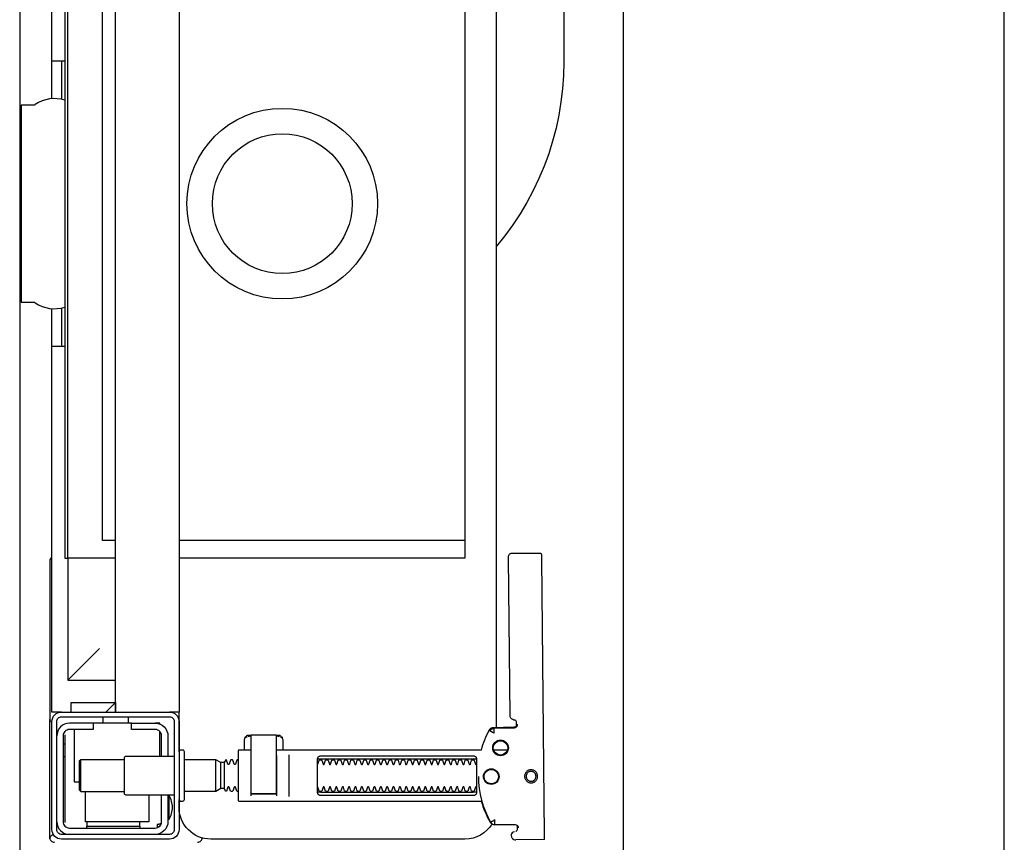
# Model space of a CAD drawing. Header units: millimetres. Extents: x 28600 to 181045, y -399112 to -163690.
# Tile 87 of 256: x 59717 to 59748, y -198006 to -197980. Entities that reach past the tile are written whole.
import ezdxf

# ---------------------------------------------------------------- set-up
doc = ezdxf.new("R2010")
doc.units = ezdxf.units.MM
doc.layers.get('0').update_dxf_attribs({"color": 8})
doc.layers.add('!! 2  nowe sciany - remont', color=8, linetype='Continuous')
doc.layers.add('!! 2 ZABUDOWA GK-MDF', color=8, linetype='Continuous')
doc.layers.add('!!_@ wypos sanit nd', color=8, linetype='Continuous', plot=False)

# ---------------------------------------------------------------- blocks, each defined once
blk = doc.blocks.new('A$Cff2eaf8b')
for points in [[(-0.18941, 0.08863), (-0.04454, 0.08863), (-0.04035, 0.08853), (-0.03617, 0.08824), (-0.032, 0.08775), (-0.02786, 0.08707), (-0.02376, 0.08619), (-0.0197, 0.08513), (-0.0157, 0.08388), (-0.01176, 0.08244), (-0.00789, 0.08082), (-0.0041, 0.07902), (-0.0004, 0.07705), (0.0032, 0.0749), (0.0067, 0.0726), (0.01009, 0.07012), (0.01337, 0.0675)], [(0.19864, 0.08252), (0.11173, 0.08169)], [(0.20013, 0.08252), (0.20025, 0.07353)], [(0.16386, 0.07389), (0.16409, 0.07384), (0.16425, 0.07378), (0.1644, 0.07368), (0.16452, 0.07356), (0.16463, 0.07342), (0.16471, 0.07326), (0.16476, 0.07309), (0.16478, 0.07292), (0.16496, 0.06636), (0.16497, 0.06624), (0.16498, 0.06614), (0.165, 0.06604), (0.16503, 0.06594), (0.16507, 0.06584), (0.16511, 0.06575), (0.16516, 0.06566), (0.16521, 0.06557), (0.16527, 0.06549), (0.16534, 0.0654), (0.16542, 0.06533), (0.1655, 0.06526), (0.16558, 0.06519), (0.16567, 0.06513), (0.16576, 0.06508), (0.16651, 0.0647), (0.16726, 0.06433), (0.16803, 0.06399), (0.16881, 0.06367), (0.1696, 0.06337), (0.17039, 0.06309), (0.17119, 0.06284), (0.172, 0.0626), (0.172, -0.00186)], [(0.1651, 0.06653), (0.16492, 0.07312), (0.1649, 0.07329), (0.16485, 0.07345), (0.16478, 0.07361), (0.16467, 0.07374), (0.16455, 0.07386), (0.16441, 0.07396), (0.16425, 0.07403), (0.16409, 0.07408), (0.16391, 0.07409)], [(0.19757, 0.07355), (0.19749, 0.07368), (0.19738, 0.0738), (0.19726, 0.0739), (0.19713, 0.07399), (0.19698, 0.07405), (0.19683, 0.07408), (0.19667, 0.07409), (0.19577, 0.07408)], [(0.172, 0.07087), (0.172, 0.06656)], [(0.16493, 0.0675), (-0.16477, 0.0675)], [(0.17483, 0.06014), (0.17483, 0.01214)], [(0.18523, 0.01214), (0.18523, 0.06014)], [(-0.11847, -0.0325), (-0.11847, 0.0575), (0.11153, 0.0575), (0.11153, -0.0325)], [(0.10602, 0.0575), (0.10602, -0.0325)], [(0.16811, -0.00015), (0.16776, -0.00056), (0.16776, -0.00022), (0.16779, -0.00011), (0.16786, -0.00004), (0.16797, 0), (0.1681, 0.00001), (0.16822, 0.00001), (0.16841, 0.00003), (0.16887, 0.00014), (0.172, 0.00014)], [(0.16848, 0.00006), (0.16856, 0.00012), (0.16876, 0.00014)], [(0.18662, 0.00214), (0.17345, 0.00214)], [(0.16732, -0.0019), (0.16732, -0.00074), (0.16736, -0.00062), (0.16746, -0.00054), (0.16767, -0.00049)], [(0.16751, -0.00165), (0.16754, -0.00139), (0.16766, -0.00086)], [(0.17371, -0.00186), (0.18481, -0.00186), (0.18637, -0.00186)], [(0.16767, -0.01124), (0.16755, -0.01122), (0.16746, -0.01119), (0.16737, -0.01112), (0.16732, -0.01098), (0.16732, -0.00983)], [(0.16766, -0.01087), (0.16754, -0.01033), (0.16751, -0.01008)], [(0.172, -0.01186), (0.16887, -0.01186), (0.16841, -0.01176), (0.16831, -0.01174), (0.16819, -0.01174), (0.16806, -0.01173), (0.16794, -0.01172), (0.16783, -0.01166), (0.16776, -0.01151), (0.16776, -0.01117), (0.16811, -0.01157)], [(0.16876, -0.01186), (0.16866, -0.01186), (0.16848, -0.01178)], [(0.18558, -0.00986), (0.18637, -0.00986)], [(0.1759, -0.0183), (0.1841, -0.0183)], [(0.185, -0.02092), (0.175, -0.02092)], [(0.1841, -0.01936), (0.1759, -0.01936)], [(0.19962, -0.02522), (0.19976, -0.02523), (0.19987, -0.02526), (0.20001, -0.0253)], [(-0.16, -0.0355), (-0.16, -0.0325), (0.16, -0.0325), (0.16, -0.0355)], [(0.16, -0.0485), (0.16, -0.0365)], [(0.1635, -0.0475), (0.1635, -0.04)], [(0.174, -0.0385), (0.16618, -0.0385)], [(0.167, -0.03806), (0.16693, -0.03815), (0.16687, -0.03825), (0.16681, -0.03837), (0.16675, -0.0385)], [(0.19499, -0.03806), (0.19506, -0.03814), (0.19512, -0.03823), (0.19517, -0.03833), (0.19521, -0.03842), (0.19525, -0.03853), (0.19528, -0.03863), (0.19531, -0.03874), (0.19533, -0.03885), (0.19535, -0.03896), (0.19537, -0.03907), (0.19538, -0.03917), (0.19539, -0.03927), (0.19537, -0.03937), (0.19547, -0.0394), (0.19557, -0.0394), (0.19567, -0.0394), (0.19578, -0.0394), (0.19589, -0.0394), (0.19612, -0.0394), (0.19616, -0.0393), (0.19615, -0.03919), (0.19613, -0.03907), (0.19609, -0.03894), (0.19605, -0.03882), (0.19594, -0.03861)], [(0.186, -0.042), (0.1945, -0.042), (0.1945, -0.062), (0.185, -0.062)], [(0.19591, -0.04489), (0.19602, -0.04489), (0.19615, -0.04489), (0.19632, -0.04489), (0.1965, -0.04489)], [(0.1615, -0.0485), (0.1635, -0.0485)], [(0.16, -0.0555), (0.157, -0.0525), (0.16, -0.0525), (-0.16, -0.0525), (-0.157, -0.0525), (-0.16, -0.0555)], [(0.10602, -0.0525), (0.10602, -0.05658), (-0.11847, -0.05658)], [(0.11153, -0.0525), (0.11153, -0.0675), (0.15, -0.0675)], [(0.14, -0.0575), (0.15, -0.0675), (0.15, -0.0525)], [(0.16, -0.0665), (0.157, -0.0665), (0.157, -0.0525)], [(0.175, -0.0498), (0.175, -0.06346), (0.1755, -0.06396), (0.1845, -0.06396), (0.185, -0.06346), (0.185, -0.0498)], [(0.1615, -0.0565), (0.1635, -0.0565)], [(0.1965, -0.06151), (0.19632, -0.06151), (0.19615, -0.06151), (0.19602, -0.06151), (0.19591, -0.06151)], [(0.1655, -0.0655), (0.182, -0.0655), (0.182, -0.06396)], [(0.185, -0.06346), (0.175, -0.06346)], [(-0.03305, -0.0725), (-0.16, -0.0725), (-0.16, -0.0695)], [(-0.045, -0.0725), (-0.045, -0.0685)], [(-0.045, -0.0695), (-0.03283, -0.0695)], [(0.03283, -0.0695), (0.045, -0.0695)], [(0.16, -0.0695), (0.16, -0.0725), (0.03305, -0.0725)], [(0.045, -0.0685), (0.045, -0.0725)], [(0.16721, -0.0685), (0.19466, -0.0685), (0.19478, -0.0685)], [(0.17, -0.069), (0.17, -0.0685)], [(0.174, -0.069), (0.174, -0.0685)]]:
    blk.add_lwpolyline(points)
for points in [[(0.16424, 0.07378), (0.16327, 0.07377), (0.16304, 0.07374), (0.16282, 0.07366), (0.16262, 0.07353), (0.16265, 0.07357), (0.16258, 0.07337), (0.16257, 0.07317, -0.157432), (0.16238, 0.07258), (0.1621, 0.07218, -0.241147), (0.16129, 0.07175), (0.1115, 0.07128), (0.11133, 0.07127), (0.11119, 0.07127), (0.11107, 0.07127), (0.11094, 0.07128), (0.11078, 0.0713), (0.11062, 0.07135), (0.11047, 0.07143), (0.11033, 0.07153), (0.11022, 0.07165), (0.11012, 0.07179), (0.11005, 0.07194), (0.11001, 0.0721), (0.10999, 0.07227), (0.10995, 0.08127), (0.11022, 0.08166)], [(0.19647, 0.0744), (0.19626, 0.07438), (0.19604, 0.0743), (0.19585, 0.07417), (0.19566, 0.07396, 0.132231), (0.19551, 0.07346), (0.19546, 0.06691)], [(0.19768, 0.0731, 0.415336), (0.19869, 0.07211)], [(0.19885, 0.07212), (0.19898, 0.07212), (0.19912, 0.07213), (0.19927, 0.07216), (0.1994, 0.07222), (0.19953, 0.07229), (0.19965, 0.07238), (0.19975, 0.07248), (0.20007, 0.07294, 0.158481), (0.20025, 0.07353)], [(0.18031, 0.06175, 0.125713), (0.19466, 0.06556, 0.121439), (0.19519, 0.06605, -0.262119), (0.2, 0.0575), (0.2, -0.0225, -0.414214), (0.19, -0.0325), (0.18751, -0.0325, 0.405519), (0.188, -0.032), (0.188, -0.0313, 0.414214), (0.1875, -0.0308), (0.1725, -0.0308, 0.414214), (0.172, -0.0313), (0.172, -0.032, 0.405519), (0.17249, -0.0325, 0.001664), (0.15993, -0.0325)], [(0.172, -0.00986), (0.172, -0.01366, 0.414214), (0.1722, -0.01386), (0.18462, -0.01386), (0.1878, -0.01386, 0.414214), (0.188, -0.01366), (0.188, 0.06267), (0.18885, 0.06292), (0.18969, 0.06319), (0.19052, 0.0635), (0.19134, 0.06382), (0.19215, 0.06417), (0.19295, 0.06454), (0.19374, 0.06494), (0.19456, 0.06538), (0.19464, 0.06544), (0.19473, 0.0655), (0.19481, 0.06557), (0.19488, 0.06564), (0.19495, 0.06572), (0.19502, 0.06581)], [(0.17647, 0.01114, 0.182836), (0.17636, 0.01123), (0.17515, 0.01163, 0.050055), (0.175, 0.0119), (0.175, 0.01218, 0.050055), (0.17515, 0.01244), (0.17636, 0.01285, 0.719897), (0.17636, 0.01323), (0.17515, 0.01363, 0.050055), (0.175, 0.0139), (0.175, 0.01418, 0.050055), (0.17515, 0.01444), (0.17636, 0.01485, 0.719897), (0.17636, 0.01523), (0.17515, 0.01563, 0.050055), (0.175, 0.0159), (0.175, 0.01618, 0.050055), (0.17515, 0.01644), (0.17636, 0.01685, 0.719897), (0.17636, 0.01723), (0.17515, 0.01763, 0.050055), (0.175, 0.0179), (0.175, 0.01818, 0.050055), (0.17515, 0.01844), (0.17636, 0.01885, 0.719897), (0.17636, 0.01923), (0.17515, 0.01963, 0.050055), (0.175, 0.0199), (0.175, 0.02018, 0.050055), (0.17515, 0.02044), (0.17636, 0.02085, 0.719897), (0.17636, 0.02123), (0.17515, 0.02163, 0.050055), (0.175, 0.0219), (0.175, 0.02218, 0.050055), (0.17515, 0.02244), (0.17636, 0.02285, 0.719897), (0.17636, 0.02323), (0.17515, 0.02363, 0.050055), (0.175, 0.0239), (0.175, 0.02418, 0.050055), (0.17515, 0.02444), (0.17636, 0.02485, 0.719897), (0.17636, 0.02523), (0.17515, 0.02563, 0.050055), (0.175, 0.0259), (0.175, 0.02618, 0.050055), (0.17515, 0.02644), (0.17636, 0.02685, 0.719897), (0.17636, 0.02723), (0.17515, 0.02763, 0.050055), (0.175, 0.0279), (0.175, 0.02818, 0.050055), (0.17515, 0.02844), (0.17636, 0.02885, 0.719897), (0.17636, 0.02923), (0.17515, 0.02963, 0.050055), (0.175, 0.0299), (0.175, 0.03018, 0.050055), (0.17515, 0.03044), (0.17636, 0.03085, 0.719897), (0.17636, 0.03123), (0.17515, 0.03163, 0.050055), (0.175, 0.0319), (0.175, 0.03218, 0.050055), (0.17515, 0.03244), (0.17636, 0.03285, 0.719897), (0.17636, 0.03323), (0.17515, 0.03363, 0.050055), (0.175, 0.0339), (0.175, 0.03418, 0.050055), (0.17515, 0.03444), (0.17636, 0.03485, 0.719897), (0.17636, 0.03523), (0.17515, 0.03563, 0.050055), (0.175, 0.0359), (0.175, 0.03618, 0.050055), (0.17515, 0.03644), (0.17636, 0.03685, 0.719897), (0.17636, 0.03723), (0.17515, 0.03763, 0.050055), (0.175, 0.0379), (0.175, 0.03818, 0.050055), (0.17515, 0.03844), (0.17636, 0.03885, 0.719897), (0.17636, 0.03923), (0.17515, 0.03963, 0.050055), (0.175, 0.0399), (0.175, 0.04018, 0.050055), (0.17515, 0.04044), (0.17636, 0.04085, 0.719897), (0.17636, 0.04123), (0.17515, 0.04163, 0.050055), (0.175, 0.0419), (0.175, 0.04218, 0.050055), (0.17515, 0.04244), (0.17636, 0.04285, 0.719897), (0.17636, 0.04323), (0.17515, 0.04363, 0.050055), (0.175, 0.0439), (0.175, 0.04418, 0.050055), (0.17515, 0.04444), (0.17636, 0.04485, 0.719897), (0.17636, 0.04523), (0.17515, 0.04563, 0.050055), (0.175, 0.0459), (0.175, 0.04618, 0.050055), (0.17515, 0.04644), (0.17636, 0.04685, 0.719897), (0.17636, 0.04723), (0.17515, 0.04763, 0.050055), (0.175, 0.0479), (0.175, 0.04818, 0.050055), (0.17515, 0.04844), (0.17636, 0.04885, 0.719897), (0.17636, 0.04923), (0.17515, 0.04963, 0.050055), (0.175, 0.0499), (0.175, 0.05018, 0.050055), (0.17515, 0.05044), (0.17636, 0.05085, 0.719897), (0.17636, 0.05123), (0.17515, 0.05163, 0.050055), (0.175, 0.0519), (0.175, 0.05218, 0.050055), (0.17515, 0.05244), (0.17636, 0.05285, 0.719897), (0.17636, 0.05323), (0.17515, 0.05363, 0.050055), (0.175, 0.0539), (0.175, 0.05418, 0.050055), (0.17515, 0.05444), (0.17636, 0.05485, 0.719897), (0.17636, 0.05523), (0.17515, 0.05563, 0.050055), (0.175, 0.0559), (0.175, 0.05618, 0.050055), (0.17515, 0.05644), (0.17636, 0.05685, 0.719897), (0.17636, 0.05723), (0.17515, 0.05763, 0.050055), (0.175, 0.0579), (0.175, 0.05818, 0.050055), (0.17515, 0.05844), (0.17636, 0.05885, 0.719897), (0.17636, 0.05923), (0.17515, 0.05963, 0.050055), (0.175, 0.0599), (0.175, 0.06018, 0.050055), (0.17515, 0.06044), (0.17636, 0.06085, 0.474594), (0.17647, 0.06114)], [(0.18353, 0.06114, 0.474594), (0.18364, 0.06085), (0.18485, 0.06044, 0.050055), (0.185, 0.06018), (0.185, 0.0599, 0.050055), (0.18485, 0.05963), (0.18364, 0.05923, 0.719897), (0.18364, 0.05885), (0.18485, 0.05844, 0.050055), (0.185, 0.05818), (0.185, 0.0579, 0.050055), (0.18485, 0.05763), (0.18364, 0.05723, 0.719897), (0.18364, 0.05685), (0.18485, 0.05644, 0.050055), (0.185, 0.05618), (0.185, 0.0559, 0.050055), (0.18485, 0.05563), (0.18364, 0.05523, 0.719897), (0.18364, 0.05485), (0.18485, 0.05444, 0.050055), (0.185, 0.05418), (0.185, 0.0539, 0.050055), (0.18485, 0.05363), (0.18364, 0.05323, 0.719897), (0.18364, 0.05285), (0.18485, 0.05244, 0.050055), (0.185, 0.05218), (0.185, 0.0519, 0.050055), (0.18485, 0.05163), (0.18364, 0.05123, 0.719897), (0.18364, 0.05085), (0.18485, 0.05044, 0.050055), (0.185, 0.05018), (0.185, 0.0499, 0.050055), (0.18485, 0.04963), (0.18364, 0.04923, 0.719897), (0.18364, 0.04885), (0.18485, 0.04844, 0.050055), (0.185, 0.04818), (0.185, 0.0479, 0.050055), (0.18485, 0.04763), (0.18364, 0.04723, 0.719897), (0.18364, 0.04685), (0.18485, 0.04644, 0.050055), (0.185, 0.04618), (0.185, 0.0459, 0.050055), (0.18485, 0.04563), (0.18364, 0.04523, 0.719897), (0.18364, 0.04485), (0.18485, 0.04444, 0.050055), (0.185, 0.04418), (0.185, 0.0439, 0.050055), (0.18485, 0.04363), (0.18364, 0.04323, 0.719897), (0.18364, 0.04285), (0.18485, 0.04244, 0.050055), (0.185, 0.04218), (0.185, 0.0419, 0.050055), (0.18485, 0.04163), (0.18364, 0.04123, 0.719897), (0.18364, 0.04085), (0.18485, 0.04044, 0.050055), (0.185, 0.04018), (0.185, 0.0399, 0.050055), (0.18485, 0.03963), (0.18364, 0.03923, 0.719897), (0.18364, 0.03885), (0.18485, 0.03844, 0.050055), (0.185, 0.03818), (0.185, 0.0379, 0.050055), (0.18485, 0.03763), (0.18364, 0.03723, 0.719897), (0.18364, 0.03685), (0.18485, 0.03644, 0.050055), (0.185, 0.03618), (0.185, 0.0359, 0.050055), (0.18485, 0.03563), (0.18364, 0.03523, 0.719897), (0.18364, 0.03485), (0.18485, 0.03444, 0.050055), (0.185, 0.03418), (0.185, 0.0339, 0.050055), (0.18485, 0.03363), (0.18364, 0.03323, 0.719897), (0.18364, 0.03285), (0.18485, 0.03244, 0.050055), (0.185, 0.03218), (0.185, 0.0319, 0.050055), (0.18485, 0.03163), (0.18364, 0.03123, 0.719897), (0.18364, 0.03085), (0.18485, 0.03044, 0.050055), (0.185, 0.03018), (0.185, 0.0299, 0.050055), (0.18485, 0.02963), (0.18364, 0.02923, 0.719897), (0.18364, 0.02885), (0.18485, 0.02844, 0.050055), (0.185, 0.02818), (0.185, 0.0279, 0.050055), (0.18485, 0.02763), (0.18364, 0.02723, 0.719897), (0.18364, 0.02685), (0.18485, 0.02644, 0.050055), (0.185, 0.02618), (0.185, 0.0259, 0.050055), (0.18485, 0.02563), (0.18364, 0.02523, 0.719897), (0.18364, 0.02485), (0.18485, 0.02444, 0.050055), (0.185, 0.02418), (0.185, 0.0239, 0.050055), (0.18485, 0.02363), (0.18364, 0.02323, 0.719897), (0.18364, 0.02285), (0.18485, 0.02244, 0.050055), (0.185, 0.02218), (0.185, 0.0219, 0.050055), (0.18485, 0.02163), (0.18364, 0.02123, 0.719897), (0.18364, 0.02085), (0.18485, 0.02044, 0.050055), (0.185, 0.02018), (0.185, 0.0199, 0.050055), (0.18485, 0.01963), (0.18364, 0.01923, 0.719897), (0.18364, 0.01885), (0.18485, 0.01844, 0.050055), (0.185, 0.01818), (0.185, 0.0179, 0.050055), (0.18485, 0.01763), (0.18364, 0.01723, 0.719897), (0.18364, 0.01685), (0.18485, 0.01644, 0.050055), (0.185, 0.01618), (0.185, 0.0159, 0.050055), (0.18485, 0.01563), (0.18364, 0.01523, 0.719897), (0.18364, 0.01485), (0.18485, 0.01444, 0.050055), (0.185, 0.01418), (0.185, 0.0139, 0.050055), (0.18485, 0.01363), (0.18364, 0.01323, 0.719897), (0.18364, 0.01285), (0.18485, 0.01244, 0.050055), (0.185, 0.01218), (0.185, 0.0119, 0.050055), (0.18485, 0.01163), (0.18364, 0.01123, 0.182836), (0.18353, 0.01114)], [(0.18575, -0.00966), (0.18575, -0.00207), (0.18572, -0.00196), (0.18564, -0.00189), (0.18554, -0.00186), (0.18565, -0.00188), (0.18573, -0.00194), (0.18577, -0.00204), (0.18577, -0.00966), (0.18574, -0.00977), (0.18566, -0.00984), (0.18547, -0.00986), (0.18558, -0.00981), (0.18563, -0.00966), (0.18563, -0.00206), (0.18557, -0.00191), (0.18547, -0.00186), (0.16743, -0.00186, 0.414214), (0.16723, -0.00206), (0.16723, -0.00966, 0.414214), (0.16743, -0.00986), (0.18547, -0.00986)], [(0.18555, -0.00986, 0.414213), (0.18575, -0.00966), (0.18575, -0.00207), (0.18575, -0.00966), (0.18572, -0.00977), (0.18564, -0.00984), (0.18554, -0.00986)], [(0.175, -0.01382), (0.175, -0.01406, -0.050055), (0.17515, -0.01432), (0.17636, -0.01473, -0.719897), (0.17636, -0.01511), (0.17515, -0.01552, -0.050055), (0.175, -0.01578), (0.175, -0.01606, -0.050055), (0.17515, -0.01632), (0.17636, -0.01673, -0.719897), (0.17636, -0.01711), (0.17515, -0.01752, -0.050055), (0.175, -0.01778), (0.1759, -0.0183), (0.1759, -0.01936), (0.175, -0.02092), (0.175, -0.0308)], [(0.185, -0.01382), (0.185, -0.01406, 0.050055), (0.18485, -0.01432), (0.18364, -0.01473, 0.719897), (0.18364, -0.01511), (0.18485, -0.01552, 0.050055), (0.185, -0.01578), (0.185, -0.01606, 0.050055), (0.18485, -0.01632), (0.18364, -0.01673, 0.719897), (0.18364, -0.01711), (0.18485, -0.01752, 0.050055), (0.185, -0.01778), (0.1841, -0.0183), (0.1841, -0.01936), (0.185, -0.02092), (0.185, -0.0308)], [(0.2001, -0.02534, 0.126559), (0.19961, -0.02525)], [(0.20099, -0.02671, 0.198909), (0.20055, -0.02564, 0.091301), (0.2001, -0.02534)], [(0.174, -0.034), (0.174, -0.0493, 0.414214), (0.1745, -0.0498), (0.1855, -0.0498, 0.414214), (0.186, -0.0493), (0.186, -0.034)], [(0.16379, -0.0385), (0.1635, -0.0385), (0.1635, -0.04, -0.414214), (0.1675, -0.036), (0.174, -0.036)], [(0.19375, -0.03562, 0.119096), (0.19, -0.03454, 0.119096), (0.18625, -0.03562)], [(0.19375, -0.036), (0.19375, -0.03562), (0.18625, -0.03562), (0.18625, -0.036), (0.1945, -0.036, -0.414214), (0.1985, -0.04)], [(0.174, -0.038), (0.1675, -0.038, 0.414214), (0.1655, -0.04), (0.1655, -0.0475), (0.1635, -0.0475), (0.1635, -0.067, 0.414214), (0.1675, -0.071)], [(0.1635, -0.0595), (0.1655, -0.0595), (0.1655, -0.067, 0.414214), (0.1675, -0.069), (0.1945, -0.069, 0.414214), (0.1965, -0.067), (0.1965, -0.04, 0.414214), (0.1945, -0.038), (0.186, -0.038)], [(0.1945, -0.04497), (0.19515, -0.04496), (0.19542, -0.04496), (0.1956, -0.04496), (0.19566, -0.04496, 0.116465), (0.19589, -0.0449), (0.196, -0.04485), (0.196, -0.06155), (0.19589, -0.0615, 0.116465), (0.19566, -0.06144), (0.19542, -0.06144), (0.19515, -0.06144), (0.1945, -0.06143)], [(0.1945, -0.071, 0.414214), (0.1985, -0.067)], [(-0.04, -0.0685), (-0.03255, -0.0685, 0.236962), (-0.03118, -0.07775, -0.154353), (-0.031, -0.07832), (-0.031, -0.08218), (0.031, -0.08218), (0.031, -0.07832, -0.154353), (0.03118, -0.07775, 0.236962), (0.03255, -0.0685), (0.04, -0.0685)], [(0.11124, -0.0725), (0.11142, -0.07274), (0.11165, -0.07293), (0.11192, -0.07308), (0.1122, -0.07317), (0.1125, -0.0732), (0.1623, -0.0732, 0.326231), (0.16325, -0.0725)], [(0.1987, -0.07216, 0.000114), (0.1987, -0.07216, 0.517015), (0.20003, -0.07309), (0.19993, -0.07313), (0.19983, -0.07315), (0.19971, -0.07318), (0.19958, -0.07319), (0.19948, -0.07319), (0.19903, -0.07319), (0.19841, -0.07319), (0.19771, -0.07319), (0.16427, -0.07319), (0.16392, -0.07319), (0.16356, -0.07319), (0.16323, -0.07319), (0.16293, -0.07319), (0.16269, -0.07319), (0.16249, -0.07319), (0.16236, -0.07319)], [(0.2001, -0.07306, 0.091301), (0.20055, -0.07276, 0.198909), (0.20099, -0.0717)]]:
    blk.add_lwpolyline(points, format="xyb")
for points in [[(0.18024, 0.0763), (0.18044, 0.07631), (0.18064, 0.07634), (0.18083, 0.07639), (0.18102, 0.07646), (0.1812, 0.07655), (0.18138, 0.07665), (0.18154, 0.07677), (0.18168, 0.07691), (0.18182, 0.07706), (0.18193, 0.07722), (0.18204, 0.0774), (0.18212, 0.07758), (0.18219, 0.07777), (0.18223, 0.07796), (0.18226, 0.07816), (0.18227, 0.07836), (0.18226, 0.07857), (0.18223, 0.07876), (0.18217, 0.07896), (0.18211, 0.07915), (0.18202, 0.07933), (0.18191, 0.0795), (0.18179, 0.07966), (0.18165, 0.07981), (0.1815, 0.07994), (0.18134, 0.08006), (0.18117, 0.08016), (0.18099, 0.08024), (0.1808, 0.08031), (0.1806, 0.08036), (0.1804, 0.08038), (0.1802, 0.08039), (0.18, 0.08038), (0.1798, 0.08035), (0.17961, 0.0803), (0.17942, 0.08023), (0.17924, 0.08014), (0.17907, 0.08004), (0.17891, 0.07992), (0.17876, 0.07978), (0.17863, 0.07963), (0.17851, 0.07947), (0.17841, 0.07929), (0.17832, 0.07911), (0.17826, 0.07892), (0.17821, 0.07872), (0.17818, 0.07853), (0.17817, 0.07832), (0.17819, 0.07812), (0.17822, 0.07793), (0.17827, 0.07773), (0.17834, 0.07754), (0.17842, 0.07736), (0.17853, 0.07719), (0.17865, 0.07703), (0.17879, 0.07688), (0.17894, 0.07675), (0.1791, 0.07663), (0.17927, 0.07653), (0.17946, 0.07645), (0.17965, 0.07638), (0.17984, 0.07633), (0.18004, 0.07631)], [(0.18023, 0.07679), (0.18038, 0.0768), (0.18053, 0.07682), (0.18068, 0.07686), (0.18082, 0.07691), (0.18096, 0.07698), (0.18109, 0.07706), (0.18121, 0.07715), (0.18132, 0.07725), (0.18143, 0.07737), (0.18151, 0.07749), (0.18159, 0.07762), (0.18166, 0.07776), (0.18171, 0.0779), (0.18174, 0.07805), (0.18176, 0.0782), (0.18177, 0.07835), (0.18176, 0.0785), (0.18174, 0.07866), (0.1817, 0.0788), (0.18164, 0.07895), (0.18158, 0.07908), (0.1815, 0.07921), (0.18141, 0.07933), (0.1813, 0.07944), (0.18119, 0.07955), (0.18107, 0.07964), (0.18093, 0.07971), (0.1808, 0.07978), (0.18065, 0.07983), (0.18051, 0.07986), (0.18036, 0.07988), (0.1802, 0.07989), (0.18005, 0.07988), (0.1799, 0.07986), (0.17975, 0.07982), (0.17961, 0.07976), (0.17947, 0.0797), (0.17935, 0.07962), (0.17922, 0.07953), (0.17911, 0.07942), (0.17901, 0.07931), (0.17892, 0.07919), (0.17884, 0.07906), (0.17878, 0.07892), (0.17873, 0.07877), (0.1787, 0.07863), (0.17867, 0.07848), (0.17867, 0.07832), (0.17868, 0.07817), (0.1787, 0.07802), (0.17874, 0.07787), (0.17879, 0.07773), (0.17886, 0.07759), (0.17894, 0.07746), (0.17903, 0.07734), (0.17913, 0.07723), (0.17925, 0.07713), (0.17937, 0.07704), (0.1795, 0.07696), (0.17964, 0.0769), (0.17978, 0.07685), (0.17993, 0.07682), (0.18008, 0.07679)], [(0.16587, 0.06536), (0.16582, 0.06538), (0.16577, 0.06542), (0.16573, 0.06545), (0.16568, 0.06549), (0.16563, 0.06553), (0.16558, 0.06558), (0.16553, 0.06563), (0.16548, 0.06568), (0.16544, 0.06573), (0.1654, 0.06579), (0.16536, 0.06585), (0.16532, 0.06591), (0.16529, 0.06597), (0.16526, 0.06603), (0.16523, 0.0661), (0.16521, 0.06616), (0.16519, 0.06623), (0.16517, 0.06629), (0.16515, 0.06636), (0.16514, 0.06642), (0.16514, 0.06648), (0.16513, 0.06654), (0.16513, 0.06659), (0.16518, 0.06661), (0.16643, 0.06666), (0.16648, 0.06666), (0.16654, 0.06666), (0.16659, 0.06668), (0.16664, 0.06665), (0.16661, 0.06661), (0.16658, 0.06656), (0.16655, 0.06651), (0.16652, 0.06645), (0.16594, 0.06536)], [(0.18533, 0.06114), (0.18541, 0.06113), (0.1855, 0.06112), (0.18559, 0.06111), (0.18567, 0.06108), (0.18575, 0.06105), (0.18583, 0.06101), (0.18591, 0.06096), (0.18597, 0.0609), (0.18604, 0.06084), (0.18609, 0.06076), (0.18615, 0.06068), (0.18619, 0.06058), (0.18623, 0.06048), (0.18625, 0.06037), (0.18627, 0.06025), (0.18628, 0.06014), (0.18628, 0.01214), (0.18627, 0.01202), (0.18625, 0.01191), (0.18623, 0.0118), (0.18619, 0.01169), (0.18615, 0.0116), (0.18609, 0.01151), (0.18604, 0.01144), (0.18597, 0.01137), (0.18591, 0.01131), (0.18583, 0.01126), (0.18575, 0.01122), (0.18567, 0.01119), (0.18559, 0.01117), (0.1855, 0.01115), (0.18541, 0.01114), (0.18533, 0.01114), (0.17475, 0.01114), (0.17466, 0.01114), (0.17457, 0.01115), (0.17449, 0.01117), (0.1744, 0.01119), (0.17432, 0.01122), (0.17424, 0.01126), (0.17416, 0.01131), (0.17409, 0.01137), (0.17403, 0.01144), (0.17397, 0.01151), (0.17392, 0.0116), (0.17387, 0.01169), (0.17384, 0.0118), (0.17381, 0.01191), (0.17379, 0.01202), (0.17379, 0.01214), (0.17379, 0.06014), (0.17379, 0.06025), (0.17381, 0.06037), (0.17384, 0.06048), (0.17387, 0.06058), (0.17392, 0.06068), (0.17397, 0.06076), (0.17403, 0.06084), (0.17409, 0.0609), (0.17416, 0.06096), (0.17424, 0.06101), (0.17432, 0.06105), (0.1744, 0.06108), (0.17449, 0.06111), (0.17457, 0.06112), (0.17466, 0.06113), (0.17475, 0.06114)], [(-0.11847, -0.0685), (0.11153, -0.0685), (0.11153, -0.0675), (-0.11847, -0.0675)]]:
    blk.add_lwpolyline(points, close=True)
for points in [[(0.19546, 0.0669), (0.19546, 0.0669), (0.19546, 0.0669), (0.19546, 0.06691), (0.19546, 0.06691), (0.19546, 0.06691), (0.19546, 0.06691), (0.19546, 0.06691), (0.19546, 0.06691), (0.19546, 0.06691), (0.19546, 0.06691), (0.19546, 0.06691), (0.19546, 0.06691), (0.19546, 0.06691), (0.19546, 0.06691), (0.19546, 0.06691), (0.19546, 0.06691), (0.19546, 0.06691), (0.19546, 0.06691), (0.19546, 0.06691), (0.19546, 0.0669), (0.19546, 0.0669), (0.19546, 0.0669), (0.19546, 0.0669), (0.19546, 0.0669), (0.19546, 0.0669), (0.19546, 0.0669), (0.19546, 0.0669), (0.19546, 0.0669), (0.19546, 0.0669), (0.19546, 0.0669), (0.19546, 0.0669), (0.19546, 0.0669), (0.19546, 0.0669), (0.19546, 0.0669), (0.19546, 0.0669), (0.19545, 0.0669), (0.19545, 0.06691), (0.19545, 0.06691), (0.19545, 0.06691), (0.19545, 0.06691), (0.19545, 0.06691), (0.19545, 0.06691), (0.19545, 0.06691), (0.19545, 0.06691), (0.19544, 0.06691), (0.19544, 0.06691), (0.19544, 0.0669), (0.19544, 0.0669), (0.19544, 0.0669), (0.19543, 0.0669), (0.19543, 0.0669), (0.19543, 0.0669), (0.19543, 0.0669), (0.19543, 0.0669), (0.19543, 0.0669), (0.19543, 0.0669), (0.19542, 0.0669), (0.19542, 0.0669), (0.19542, 0.0669), (0.19542, 0.0669), (0.19542, 0.0669), (0.19541, 0.0669), (0.19541, 0.0669), (0.19541, 0.0669), (0.19541, 0.0669), (0.19541, 0.0669), (0.1954, 0.0669), (0.1954, 0.0669), (0.1954, 0.0669), (0.19539, 0.0669), (0.19539, 0.0669), (0.19539, 0.0669), (0.19537, 0.06691), (0.19537, 0.06691), (0.19537, 0.06691), (0.19536, 0.06691), (0.19536, 0.06691), (0.19535, 0.06691), (0.19535, 0.06691), (0.19534, 0.06691), (0.19534, 0.06691), (0.19533, 0.06691), (0.19533, 0.06691), (0.19532, 0.06691), (0.19532, 0.06691), (0.19531, 0.06691), (0.19531, 0.06691), (0.1953, 0.06691), (0.19529, 0.06691), (0.19529, 0.06691), (0.19528, 0.06691), (0.19527, 0.06691), (0.19527, 0.06691), (0.19526, 0.06691), (0.19525, 0.06691), (0.19524, 0.06691), (0.19523, 0.06691), (0.19523, 0.06691), (0.19522, 0.06691), (0.19521, 0.06691), (0.1952, 0.06691), (0.19519, 0.06691), (0.19518, 0.06691), (0.19517, 0.06691), (0.19516, 0.06691), (0.19515, 0.06691), (0.19514, 0.06691), (0.19513, 0.06691), (0.19512, 0.06691), (0.19511, 0.06691), (0.1951, 0.06691), (0.19509, 0.06691), (0.19508, 0.06691), (0.19507, 0.06691), (0.19506, 0.06691), (0.19505, 0.06691), (0.19504, 0.06691), (0.19503, 0.06691), (0.19502, 0.06691), (0.19501, 0.06691), (0.19499, 0.06691), (0.19498, 0.06691), (0.19497, 0.06691), (0.19496, 0.06691), (0.19495, 0.06691), (0.19494, 0.06692), (0.19492, 0.06692), (0.19491, 0.06692), (0.1949, 0.06692), (0.19489, 0.06692), (0.19487, 0.06692), (0.19486, 0.06692), (0.19485, 0.06692), (0.19484, 0.06692), (0.19482, 0.06692), (0.19481, 0.06692), (0.19469, 0.06692), (0.19464, 0.06692), (0.19459, 0.06692), (0.19456, 0.06692), (0.19453, 0.06692), (0.19451, 0.06692), (0.19448, 0.06692), (0.19445, 0.06692), (0.19443, 0.06692), (0.1944, 0.06692), (0.19438, 0.06692), (0.19435, 0.06692), (0.19433, 0.06692), (0.1943, 0.06692), (0.19428, 0.06692), (0.19427, 0.06692), (0.19425, 0.06692), (0.19423, 0.06692), (0.19422, 0.06692), (0.19421, 0.06692), (0.19419, 0.06692), (0.19418, 0.06692), (0.19418, 0.06692), (0.19417, 0.06692), (0.19416, 0.06692), (0.19416, 0.06692), (0.19415, 0.06692), (0.19415, 0.06693), (0.19414, 0.06693), (0.19414, 0.06693), (0.19413, 0.06693), (0.19413, 0.06693), (0.19412, 0.06693), (0.19412, 0.06693), (0.19411, 0.06693), (0.19411, 0.06693), (0.19411, 0.06692), (0.1941, 0.06692), (0.1941, 0.06692), (0.1941, 0.06692), (0.19409, 0.06692), (0.19409, 0.06692), (0.19409, 0.06692), (0.19408, 0.06692), (0.19408, 0.06692), (0.19408, 0.06692), (0.19407, 0.06692), (0.19407, 0.06692), (0.19406, 0.06692), (0.19406, 0.06692), (0.19406, 0.06692), (0.19406, 0.06692), (0.19405, 0.06692), (0.19405, 0.06692), (0.19405, 0.06692), (0.19405, 0.06692), (0.19404, 0.06693), (0.19404, 0.06693), (0.19404, 0.06693), (0.19403, 0.06693), (0.19403, 0.06693), (0.19402, 0.06693), (0.19402, 0.06694), (0.19402, 0.06694), (0.19401, 0.06694), (0.19401, 0.06694), (0.19401, 0.06694), (0.194, 0.06694), (0.194, 0.06694), (0.194, 0.06694), (0.194, 0.06694), (0.194, 0.06694), (0.194, 0.06694), (0.19399, 0.06694), (0.19399, 0.06694), (0.19399, 0.06694), (0.19399, 0.06694), (0.19399, 0.06694), (0.19399, 0.06694), (0.19399, 0.06694), (0.19398, 0.06694), (0.19398, 0.06694), (0.19398, 0.06694), (0.19398, 0.06693), (0.19398, 0.06693), (0.19397, 0.06693), (0.19397, 0.06693), (0.19397, 0.06693), (0.19397, 0.06693), (0.19397, 0.06692), (0.19397, 0.06692), (0.19397, 0.06692), (0.19397, 0.06692), (0.19397, 0.06692), (0.19397, 0.06691), (0.19397, 0.06691), (0.19397, 0.06691), (0.19397, 0.06691), (0.19397, 0.0669), (0.19397, 0.0669), (0.19397, 0.0669), (0.19397, 0.0669), (0.19397, 0.0669), (0.19397, 0.06689), (0.19397, 0.06689), (0.19397, 0.06689), (0.19397, 0.06689), (0.19397, 0.06689), (0.19397, 0.06688), (0.19397, 0.06688), (0.19398, 0.06688), (0.19398, 0.06688), (0.19398, 0.06688), (0.19398, 0.06687), (0.19399, 0.06687), (0.19399, 0.06687), (0.19399, 0.06687), (0.194, 0.06686), (0.194, 0.06686), (0.19401, 0.06685), (0.19401, 0.06685), (0.19401, 0.06685), (0.19402, 0.06684), (0.19402, 0.06684), (0.19402, 0.06684), (0.19402, 0.06683), (0.19403, 0.06683), (0.19403, 0.06683), (0.19403, 0.06682), (0.19403, 0.06682), (0.19403, 0.06682), (0.19403, 0.06681), (0.19403, 0.06681), (0.19404, 0.06681), (0.19404, 0.06681), (0.19404, 0.0668), (0.19404, 0.0668), (0.19404, 0.0668), (0.19404, 0.06679), (0.19405, 0.06679), (0.19405, 0.06679), (0.19405, 0.06678), (0.19405, 0.06678), (0.19405, 0.06677), (0.19406, 0.06677), (0.19406, 0.06677), (0.19406, 0.06676), (0.19406, 0.06676), (0.19407, 0.06675), (0.19407, 0.06675), (0.19407, 0.06674), (0.19408, 0.06673), (0.19408, 0.06672), (0.19409, 0.06671), (0.1941, 0.0667), (0.1941, 0.06669), (0.19411, 0.06668), (0.19412, 0.06666), (0.19414, 0.06663), (0.19416, 0.06659), (0.19418, 0.06655), (0.19419, 0.06653), (0.1942, 0.06652), (0.19421, 0.0665), (0.19422, 0.06648), (0.19423, 0.06646), (0.19433, 0.06627), (0.19434, 0.06626), (0.19435, 0.06624), (0.19436, 0.06622), (0.19437, 0.06621), (0.19438, 0.06619), (0.19439, 0.06618), (0.1944, 0.06616), (0.1944, 0.06614), (0.19441, 0.06613), (0.19442, 0.06611), (0.19443, 0.0661), (0.19444, 0.06608), (0.19445, 0.06607), (0.19445, 0.06605), (0.19446, 0.06604), (0.19447, 0.06603), (0.19448, 0.06601), (0.19448, 0.066), (0.19449, 0.06598), (0.1945, 0.06597), (0.19451, 0.06596), (0.19451, 0.06595), (0.19452, 0.06593), (0.19453, 0.06592), (0.19453, 0.06591), (0.19454, 0.0659), (0.19455, 0.06588), (0.19455, 0.06587), (0.19456, 0.06586), (0.19457, 0.06585), (0.19457, 0.06584), (0.19458, 0.06583), (0.19458, 0.06582), (0.19459, 0.06581), (0.19459, 0.0658), (0.1946, 0.06579), (0.1946, 0.06578), (0.19461, 0.06577), (0.19461, 0.06576), (0.19462, 0.06575), (0.19462, 0.06574), (0.19463, 0.06573), (0.19463, 0.06572), (0.19464, 0.06572), (0.19464, 0.06571), (0.19464, 0.0657), (0.19465, 0.06569), (0.19465, 0.06569), (0.19466, 0.06568), (0.19466, 0.06567), (0.19466, 0.06567), (0.19467, 0.06566), (0.19467, 0.06566), (0.19467, 0.06565), (0.19467, 0.06565), (0.19468, 0.06564), (0.19468, 0.06564), (0.19468, 0.06564), (0.19468, 0.06563), (0.19468, 0.06563), (0.19468, 0.06563), (0.19468, 0.06563), (0.19468, 0.06563), (0.19468, 0.06562), (0.19469, 0.06562), (0.19469, 0.06562), (0.19469, 0.06562), (0.19469, 0.06562), (0.19469, 0.06562), (0.19469, 0.06562), (0.19469, 0.06561), (0.19469, 0.06561), (0.19469, 0.06561), (0.19469, 0.06561), (0.19469, 0.06561), (0.19469, 0.06561), (0.19469, 0.06561), (0.19469, 0.06561), (0.19469, 0.06561), (0.19469, 0.06561), (0.19469, 0.06561), (0.19469, 0.06561), (0.19469, 0.06561), (0.19469, 0.06561), (0.19469, 0.06561), (0.19469, 0.06561), (0.19469, 0.0656), (0.19469, 0.0656), (0.19469, 0.0656), (0.19469, 0.0656), (0.19469, 0.0656), (0.19469, 0.0656), (0.19468, 0.0656), (0.19468, 0.0656), (0.19468, 0.0656), (0.19468, 0.0656), (0.19468, 0.0656), (0.19468, 0.0656), (0.19468, 0.0656), (0.19469, 0.0656), (0.19469, 0.0656), (0.19469, 0.0656), (0.19469, 0.0656), (0.19469, 0.0656), (0.19469, 0.0656), (0.19469, 0.0656), (0.19469, 0.0656), (0.19469, 0.0656), (0.19469, 0.0656), (0.19469, 0.0656), (0.19469, 0.0656, 0.269557)], [(0.16, -0.0695), (0.16, -0.0355, -0.414214), (0.163, -0.0325), (0.197, -0.0325, -0.414214), (0.2, -0.0355), (0.2, -0.0695, -0.414214), (0.197, -0.0725), (0.163, -0.0725, -0.414214)], [(0.1985, -0.0355), (0.1985, -0.0695, -0.414214), (0.197, -0.071), (0.163, -0.071, -0.414214), (0.1615, -0.0695), (0.1615, -0.0355, -0.414214), (0.163, -0.034), (0.197, -0.034, -0.414214)]]:
    blk.add_lwpolyline(points, format="xyb", close=True)
for centre, radius in [((0.17128, 0.06872), 0.00247), ((0.17128, 0.06871), 0.00227), ((0.18031, 0.0658), 0.00247), ((0.18031, 0.0658), 0.00227), ((0, 0), 0.03), ((0, 0), 0.022)]:
    blk.add_circle(centre, radius)
for centre, major_axis, ratio, start_param, end_param in [((0.11145, 0.08128), (-0.0015, -0.00001), 0.008666, 6.276938, 6.283143), ((0.11172, 0.08167), (0.0015, 0.00001), 0.008666, 1.564549, 3.135353), ((0.19863, 0.08251), (0.0015, 0.00001), 0.008666, 0.000034, 1.564556), ((0.16326, 0.07477), (0.00001, -0.001), 0.006244, 0, 0.008667), ((0.19846, 0.074), (-0.000892, -0.000453), 0.001081, 6.273741, 6.283185), ((0.19868, 0.07311), (-0.001, -0.00001), 0.00236, 6.276941, 6.283185), ((0.19849, 0.07212), (0.000501, 0.000005), 0.008666, 5.12776, 5.491123), ((0.19868, 0.07311), (0.000013, -0.001), 0.403131, 6.273715, 6.283185), ((0.19883, 0.07312), (0.000018, -0.001), 0.702652, 6.271005, 6.283185), ((0.19875, 0.07351), (0.0015, 0.00002), 0.011557, 6.27692, 6.283202), ((0.17484, 0.06014), (0, 0.001), 0.006244, 0, 1.570796), ((0.18031, 0.06225), (0.000005, -0.0005), 0.006244, 0, 0.008667), ((0.18524, 0.06014), (0, -0.001), 0.006244, 3.141593, 4.712389), ((0.17484, 0.01214), (0, -0.001), 0.006244, 4.712389, 6.283185), ((0.18524, 0.01214), (0, -0.001), 0.006244, 4.712389, 6.283185), ((0.16768, -0.00069), (-0.000013, 0.0002), 0.199357, 6.276703, 6.276744), ((0.16768, -0.01104), (-0.000013, -0.0002), 0.199357, 0.006339, 0.00638)]:
    blk.add_ellipse(centre, major_axis=major_axis, ratio=ratio, start_param=start_param, end_param=end_param)

msp = doc.modelspace()

# ---------------------------------------------------------------- linework, layer by layer
at = {"layer": '!! 2  nowe sciany - remont'}
msp.add_lwpolyline([(59747.56735, -198030.12813), (59747.56735, -197933.12813), (59735.56735, -197933.12813), (59735.56735, -198030.12813)], close=True, dxfattribs=at)
at = {"layer": '!! 2 ZABUDOWA GK-MDF'}
msp.add_lwpolyline([(59716.56735, -197933.12813), (59716.56735, -198053.12813)], dxfattribs=at)

# ---------------------------------------------------------------- block references
at = {"layer": '!!_@ wypos sanit nd', "xscale": 100, "yscale": 100, "zscale": 100, "rotation": 270}
msp.add_blockref('A$Cff2eaf8b', (59724.83434, -197985.6283), dxfattribs=at)

doc.saveas('drawing.dxf')
